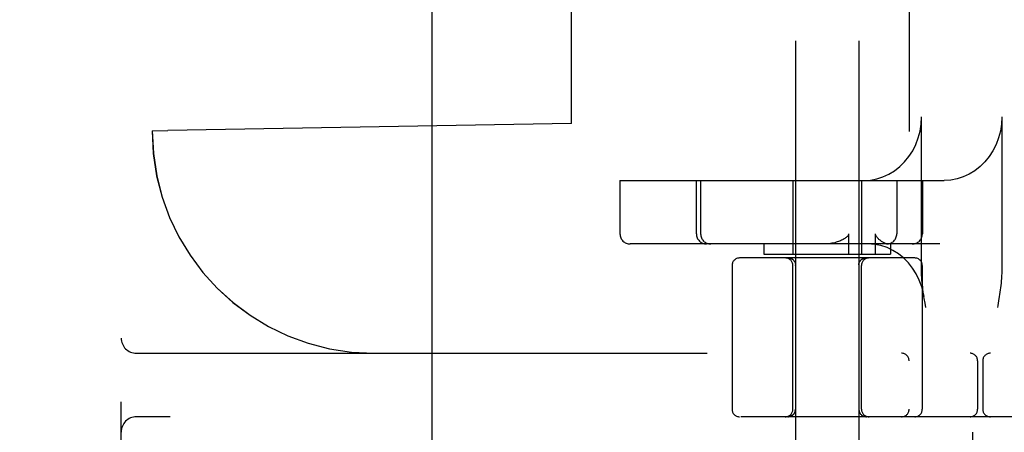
# Model space of a CAD drawing. Header units: inches. Extents: x 0 to 204, y 0 to 132.
# Tile 67 of 118: x 121.012 to 122.952, y 47.929 to 48.741. Entities that reach past the tile are written whole.
import ezdxf

# ---------------------------------------------------------------- set-up
doc = ezdxf.new("R2010")
doc.units = ezdxf.units.IN
doc.header["$LTSCALE"] = 11.243375
doc.header["$MEASUREMENT"] = 0
doc.linetypes.add('HIDDEN', pattern=[0.2, 0.1, -0.1])
doc.layers.add('DEFAULT_2', color=8, linetype='HIDDEN')

msp = doc.modelspace()

# ---------------------------------------------------------------- linework, layer by layer
at = {"layer": 'DEFAULT_2', "color": 8, "linetype": 'HIDDEN'}
for p, q in [((122.8894, 52.4267), (122.8894, 46.9262)), ((121.0119, 46.7095), (121.0119, 52.2095)), ((121.0869, 46.7095), (121.0869, 52.2095)), ((121.2119, 46.8645), (121.2119, 52.0545)), ((122.7644, 51.8937), (122.7644, 47.4592)), ((121.8244, 47.772), (121.8244, 51.147)), ((122.5404, 50.9477), (122.5404, 47.4785)), ((122.6654, 50.9477), (122.6654, 47.4785)), ((122.0229, 50.3839), (122.0229, 48.5351)), ((122.099, 48.5364), (122.099, 50.3826)), ((122.7888, 48.248), (122.7888, 48.5495)), ((122.9469, 48.5495), (122.9469, 48.248)), ((121.2729, 48.522), (121.3039, 48.5226)), ((121.2729, 48.522), (121.273, 48.522)), ((122.099, 48.5364), (121.3039, 48.5226)), ((122.023, 48.5351), (122.0229, 48.5351)), ((122.1947, 48.4245), (122.1947, 48.3195)), ((122.1947, 48.4245), (122.8336, 48.4245)), ((122.3453, 48.3195), (122.3453, 48.4245)), ((122.3536, 48.4245), (122.3536, 48.3195)), ((122.5354, 48.4245), (122.5354, 48.2795)), ((122.6704, 48.4245), (122.6704, 48.2795)), ((122.74, 48.4245), (122.74, 48.3195)), ((122.7905, 48.4245), (122.7905, 48.3195)), ((122.6452, 48.3195), (122.6452, 48.2795)), ((122.6982, 48.2795), (122.6982, 48.3195)), ((122.8252, 48.2995), (122.2147, 48.2995)), ((122.4779, 48.2995), (122.4779, 48.2795)), ((122.7279, 48.2995), (122.7279, 48.2795)), ((122.7754, 48.272), (122.4304, 48.272)), ((122.4779, 48.2795), (122.7279, 48.2795)), ((122.5268, 48.272), (122.5269, 48.272)), ((122.5269, 48.272), (122.5271, 48.272)), ((122.5271, 48.272), (122.5274, 48.272)), ((122.5273, 48.272), (122.5276, 48.272)), ((122.5281, 48.2719), (122.5284, 48.2719)), ((122.5331, 48.2704), (122.5334, 48.2702)), ((122.5334, 48.2702), (122.5338, 48.27)), ((122.5337, 48.27), (122.5341, 48.2698)), ((122.5347, 48.2694), (122.535, 48.2692)), ((122.535, 48.2692), (122.5353, 48.2689)), ((122.5353, 48.2689), (122.5356, 48.2686)), ((122.5356, 48.2687), (122.5359, 48.2684)), ((122.5359, 48.2684), (122.5362, 48.2681)), ((122.5362, 48.2682), (122.5363, 48.268)), ((122.5365, 48.2679), (122.5363, 48.268)), ((122.5365, 48.2679), (122.5367, 48.2676)), ((122.6694, 48.2679), (122.6691, 48.2676)), ((122.6696, 48.2681), (122.67, 48.2684)), ((122.6696, 48.268), (122.6697, 48.2682)), ((122.6699, 48.2684), (122.6702, 48.2687)), ((122.6702, 48.2686), (122.6705, 48.2689)), ((122.6711, 48.2694), (122.6714, 48.2696)), ((122.6714, 48.2696), (122.6718, 48.2698)), ((122.6718, 48.2698), (122.6721, 48.27)), ((122.6721, 48.27), (122.6724, 48.2702)), ((122.6771, 48.2719), (122.6775, 48.2719)), ((122.6774, 48.2719), (122.6777, 48.2719)), ((122.6777, 48.2719), (122.678, 48.272)), ((122.678, 48.272), (122.6783, 48.272)), ((122.6785, 48.272), (122.6787, 48.272)), ((122.6787, 48.272), (122.679, 48.272)), ((122.6789, 48.272), (122.6791, 48.272)), ((122.4154, 48.257), (122.4154, 47.9745)), ((122.5354, 47.9745), (122.5354, 48.257)), ((122.5406, 48.2579), (122.5406, 48.2583)), ((122.5406, 48.2574), (122.5406, 48.2579)), ((122.6653, 48.2583), (122.6653, 48.2579)), ((122.6653, 48.2579), (122.6653, 48.2574)), ((122.6653, 48.2574), (122.6654, 48.248)), ((122.6675, 48.2655), (122.6673, 48.2652)), ((122.6679, 48.2661), (122.6677, 48.2658)), ((122.6689, 48.2673), (122.6686, 48.267)), ((122.6704, 47.9745), (122.6704, 48.257)), ((122.7904, 48.257), (122.7904, 47.9745)), ((122.6654, 48.248), (122.6654, 48.2391)), ((122.7957, 48.1833), (122.7943, 48.1921)), ((122.942, 48.196), (122.9406, 48.1874)), ((122.7972, 48.1745), (122.7957, 48.1833)), ((121.2419, 48.0845), (123.4469, 48.0845)), ((122.8994, 48.0695), (122.8994, 47.9745)), ((122.9094, 48.0695), (122.9094, 47.9745)), ((123.5569, 47.9595), (121.2419, 47.9595))]:
    msp.add_line(p, q, dxfattribs=at)
for points in [[(122.6754, 48.4245), (122.6882, 48.4253), (122.7006, 48.4277), (122.7129, 48.4315), (122.7246, 48.4369), (122.7357, 48.4437), (122.7461, 48.4518), (122.7556, 48.4611), (122.764, 48.4716), (122.7714, 48.483), (122.7775, 48.4953), (122.7824, 48.5082), (122.7859, 48.5217), (122.788, 48.5354), (122.7888, 48.5495)], [(122.9469, 48.5495), (122.9462, 48.5354), (122.9441, 48.5217), (122.9406, 48.5082), (122.9357, 48.4953), (122.9296, 48.483), (122.9222, 48.4716), (122.9137, 48.4611), (122.9043, 48.4518), (122.8939, 48.4437), (122.8828, 48.4369), (122.871, 48.4315), (122.8588, 48.4277), (122.8464, 48.4253), (122.8336, 48.4245)], [(122.6452, 48.3195), (122.645, 48.3181), (122.6445, 48.3168), (122.6438, 48.3156), (122.6429, 48.3144), (122.6418, 48.3134), (122.6406, 48.3123), (122.6393, 48.3113), (122.6379, 48.3104), (122.6363, 48.3094), (122.6347, 48.3085), (122.6329, 48.3076), (122.631, 48.3067), (122.6291, 48.3059), (122.6271, 48.305), (122.625, 48.3043), (122.6227, 48.3035), (122.6204, 48.3028), (122.6179, 48.3021), (122.6152, 48.3014), (122.6124, 48.3008), (122.6095, 48.3003), (122.6063, 48.2999), (122.603, 48.2996), (122.5995, 48.2995)], [(122.7071, 48.3067), (122.7061, 48.3076), (122.705, 48.3085), (122.704, 48.3094), (122.7031, 48.3103), (122.7022, 48.3113), (122.7013, 48.3123), (122.7005, 48.3134), (122.6998, 48.3145), (122.6992, 48.3157), (122.6987, 48.3169), (122.6984, 48.3182), (122.6982, 48.3195)], [(122.7226, 48.2995), (122.7204, 48.2998), (122.7179, 48.3005), (122.7153, 48.3016), (122.7126, 48.303), (122.7099, 48.3047), (122.7071, 48.3067)], [(122.7937, 48.1959), (122.7926, 48.2021), (122.7892, 48.2155), (122.7844, 48.2284), (122.7784, 48.2407), (122.7713, 48.2521), (122.763, 48.2625), (122.7537, 48.2719), (122.7435, 48.2801), (122.7326, 48.2869), (122.721, 48.2924), (122.7089, 48.2963), (122.6965, 48.2987), (122.6839, 48.2995)], [(122.5267, 48.2724), (122.5263, 48.2724), (122.5259, 48.2724), (122.5255, 48.2724)], [(122.5259, 48.2724), (122.5263, 48.2724), (122.5267, 48.2724), (122.5271, 48.2723), (122.5275, 48.2723), (122.5279, 48.2722), (122.5282, 48.2722), (122.5286, 48.2721), (122.529, 48.272), (122.5294, 48.2719), (122.5298, 48.2718), (122.5302, 48.2717), (122.5305, 48.2716), (122.5309, 48.2714), (122.5313, 48.2713), (122.5316, 48.2712), (122.532, 48.271), (122.5324, 48.2708), (122.5327, 48.2706), (122.5331, 48.2705), (122.5334, 48.2703), (122.5337, 48.2701), (122.5341, 48.2698), (122.5344, 48.2696), (122.5347, 48.2694), (122.535, 48.2692), (122.5353, 48.2689), (122.5356, 48.2687)], [(122.5279, 48.2722), (122.5275, 48.2723), (122.5271, 48.2723)], [(122.5276, 48.272), (122.5278, 48.272), (122.5281, 48.2719)], [(122.5302, 48.2717), (122.5298, 48.2718), (122.5294, 48.2719), (122.529, 48.272), (122.5286, 48.2721), (122.5282, 48.2722)], [(122.5284, 48.2719), (122.5287, 48.2719), (122.529, 48.2718), (122.5293, 48.2718), (122.5296, 48.2717), (122.53, 48.2716), (122.5303, 48.2715), (122.5307, 48.2714), (122.531, 48.2713), (122.5313, 48.2712), (122.5317, 48.2711), (122.532, 48.2709), (122.5324, 48.2708), (122.5327, 48.2706), (122.5331, 48.2704)], [(122.5287, 48.2719), (122.5289, 48.2718), (122.5292, 48.2718), (122.5295, 48.2717), (122.5298, 48.2717), (122.5301, 48.2716), (122.5305, 48.2715), (122.5308, 48.2714), (122.5311, 48.2713), (122.5315, 48.2711), (122.5318, 48.271), (122.5321, 48.2709), (122.5325, 48.2707), (122.5328, 48.2706), (122.5331, 48.2704)], [(122.5327, 48.2706), (122.5324, 48.2708), (122.532, 48.271), (122.5316, 48.2712)], [(122.5353, 48.2689), (122.535, 48.2692), (122.5347, 48.2694), (122.5344, 48.2696), (122.5341, 48.2698), (122.5337, 48.2701), (122.5334, 48.2703)], [(122.5341, 48.2698), (122.5344, 48.2696), (122.5347, 48.2694)], [(122.5389, 48.2645), (122.5387, 48.2648), (122.5385, 48.2652), (122.5383, 48.2655), (122.5381, 48.2658), (122.5379, 48.2661), (122.5377, 48.2664), (122.5375, 48.2667), (122.5372, 48.267), (122.537, 48.2673), (122.5367, 48.2676)], [(122.6653, 48.2583), (122.6653, 48.2587), (122.6653, 48.2591), (122.6654, 48.2595), (122.6654, 48.2598), (122.6655, 48.2602), (122.6655, 48.2606), (122.6656, 48.261), (122.6657, 48.2613), (122.6658, 48.2617), (122.6659, 48.2621), (122.666, 48.2624), (122.6661, 48.2628), (122.6663, 48.2631), (122.6664, 48.2635), (122.6666, 48.2638), (122.6667, 48.2642), (122.6669, 48.2645), (122.6671, 48.2648), (122.6673, 48.2652), (122.6675, 48.2655), (122.6677, 48.2658), (122.6679, 48.2661), (122.6681, 48.2664), (122.6684, 48.2667), (122.6686, 48.267), (122.6689, 48.2673), (122.6691, 48.2676), (122.6694, 48.2679), (122.6696, 48.268)], [(122.6705, 48.2689), (122.6708, 48.2692), (122.6711, 48.2694), (122.6715, 48.2696), (122.6718, 48.2698), (122.6721, 48.2701), (122.6724, 48.2703), (122.6728, 48.2705), (122.6731, 48.2706), (122.6735, 48.2708), (122.6738, 48.271), (122.6742, 48.2712), (122.6746, 48.2713), (122.6749, 48.2714), (122.6753, 48.2716), (122.6757, 48.2717), (122.6761, 48.2718), (122.6764, 48.2719), (122.6768, 48.272), (122.6772, 48.2721), (122.6776, 48.2722), (122.678, 48.2722), (122.6784, 48.2723), (122.6788, 48.2723), (122.6792, 48.2724), (122.6796, 48.2724), (122.68, 48.2724), (122.6803, 48.2724)], [(122.678, 48.2722), (122.6776, 48.2722), (122.6772, 48.2721), (122.6768, 48.272), (122.6764, 48.2719), (122.6761, 48.2718), (122.6757, 48.2717), (122.6753, 48.2716), (122.6749, 48.2714), (122.6746, 48.2713), (122.6742, 48.2712), (122.6738, 48.271), (122.6735, 48.2708), (122.6731, 48.2706), (122.6728, 48.2705), (122.6724, 48.2703), (122.6721, 48.2701), (122.6718, 48.2698), (122.6715, 48.2696), (122.6711, 48.2694), (122.6708, 48.2692), (122.6705, 48.2689)], [(122.6705, 48.2689), (122.6708, 48.2691), (122.6711, 48.2694)], [(122.6724, 48.2702), (122.6728, 48.2704), (122.6731, 48.2706), (122.6735, 48.2708), (122.6738, 48.2709), (122.6741, 48.2711), (122.6745, 48.2712), (122.6748, 48.2713), (122.6752, 48.2714), (122.6755, 48.2715), (122.6759, 48.2716), (122.6762, 48.2717), (122.6765, 48.2718), (122.6768, 48.2718), (122.6771, 48.2719)], [(122.6727, 48.2704), (122.673, 48.2706), (122.6734, 48.2707), (122.6737, 48.2709), (122.674, 48.271), (122.6744, 48.2711), (122.6747, 48.2713), (122.675, 48.2714), (122.6754, 48.2715), (122.6757, 48.2716), (122.676, 48.2717), (122.6763, 48.2717), (122.6766, 48.2718), (122.6769, 48.2718), (122.6772, 48.2719)], [(122.6782, 48.272), (122.6785, 48.272), (122.6787, 48.272)], [(122.6792, 48.2724), (122.6788, 48.2723), (122.6784, 48.2723)], [(122.6803, 48.2724), (122.68, 48.2724), (122.6796, 48.2724)], [(122.5389, 48.2645), (122.5391, 48.2642), (122.5393, 48.2638), (122.5394, 48.2635), (122.5396, 48.2631), (122.5397, 48.2628), (122.5398, 48.2624), (122.5399, 48.2621), (122.54, 48.2617), (122.5401, 48.2613), (122.5402, 48.261), (122.5403, 48.2606), (122.5404, 48.2602), (122.5404, 48.2598), (122.5405, 48.2595), (122.5405, 48.2591), (122.5405, 48.2587), (122.5406, 48.2583)], [(122.5406, 48.2574), (122.5405, 48.2526), (122.5404, 48.2435)], [(122.7943, 48.1921), (122.7936, 48.1965), (122.7929, 48.2009), (122.7923, 48.2053), (122.7917, 48.2098), (122.7911, 48.2143), (122.7906, 48.2189), (122.7901, 48.2236), (122.7896, 48.2283), (122.7893, 48.2331), (122.789, 48.238), (122.7888, 48.2429), (122.7888, 48.248)], [(122.9469, 48.248), (122.9468, 48.2423), (122.9466, 48.2369), (122.9463, 48.2318), (122.9459, 48.227), (122.9455, 48.2224), (122.945, 48.2179), (122.9445, 48.2134), (122.9439, 48.2091), (122.9433, 48.2047), (122.9427, 48.2003), (122.942, 48.196)], [(122.9406, 48.1874), (122.9392, 48.1788), (122.9385, 48.1745)], [(122.5404, 47.9745), (122.5404, 47.9743), (122.5404, 47.9739), (122.5404, 47.9735), (122.5403, 47.9731), (122.5403, 47.9727), (122.5403, 47.9723), (122.5402, 47.9719), (122.5401, 47.9715), (122.54, 47.9711), (122.5399, 47.9707), (122.5398, 47.9704), (122.5397, 47.97), (122.5396, 47.9696), (122.5395, 47.9692), (122.5393, 47.9689), (122.5392, 47.9685), (122.539, 47.9681), (122.5388, 47.9678), (122.5386, 47.9674), (122.5384, 47.9671), (122.5382, 47.9667), (122.538, 47.9664), (122.5378, 47.9661), (122.5376, 47.9658), (122.5374, 47.9654), (122.5371, 47.9651), (122.5369, 47.9648), (122.5366, 47.9645), (122.5363, 47.9642), (122.5361, 47.964), (122.5358, 47.9637), (122.5355, 47.9634), (122.5352, 47.9631), (122.5349, 47.9629), (122.5346, 47.9626), (122.5343, 47.9624), (122.5339, 47.9622), (122.5336, 47.962), (122.5333, 47.9617), (122.5329, 47.9615), (122.5326, 47.9614), (122.5322, 47.9612), (122.5319, 47.961), (122.5315, 47.9608), (122.5312, 47.9607), (122.5308, 47.9605), (122.5304, 47.9604), (122.5301, 47.9603), (122.5297, 47.9601), (122.5293, 47.96), (122.5289, 47.9599), (122.5285, 47.9598), (122.5281, 47.9598), (122.5278, 47.9597), (122.5274, 47.9596), (122.527, 47.9596), (122.5266, 47.9596), (122.5262, 47.9595), (122.5258, 47.9595), (122.5254, 47.9595)]]:
    msp.add_lwpolyline(points, dxfattribs=at)
for centre, radius, start, end in [((121.7104, 48.522), 0.4375, 180, 270), ((121.7105, 48.522), 0.4375, 180, 270), ((122.2147, 48.3195), 0.02, 180, 270), ((122.3653, 48.3195), 0.02, 180, 270), ((122.3736, 48.3195), 0.02, 180, 270), ((122.72, 48.3195), 0.02, 270, 360), ((122.7705, 48.3195), 0.02, 270, 360), ((122.4304, 48.257), 0.015, 90, 180), ((122.5204, 48.257), 0.015, 0, 90), ((122.6854, 48.257), 0.015, 90, 180), ((122.7754, 48.257), 0.015, 0, 90), ((121.2419, 48.1145), 0.03, 180, 270), ((122.7494, 48.0695), 0.015, 0, 90), ((122.8844, 48.0695), 0.015, 0, 90), ((122.9244, 48.0695), 0.015, 90, 180), ((121.2419, 47.9295), 0.03, 90, 180), ((122.4304, 47.9745), 0.015, 180, 270), ((122.5204, 47.9745), 0.015, 270, 360), ((122.5254, 47.9745), 0.015, 270, 360), ((122.6804, 47.9745), 0.015, 180, 270), ((122.6854, 47.9745), 0.015, 180, 270), ((122.7494, 47.9745), 0.015, 270, 360), ((122.7754, 47.9745), 0.015, 270, 360), ((122.8844, 47.9745), 0.015, 270, 360), ((122.9244, 47.9745), 0.015, 180, 270)]:
    msp.add_arc(centre, radius, start, end, dxfattribs=at)

doc.saveas('drawing.dxf')
